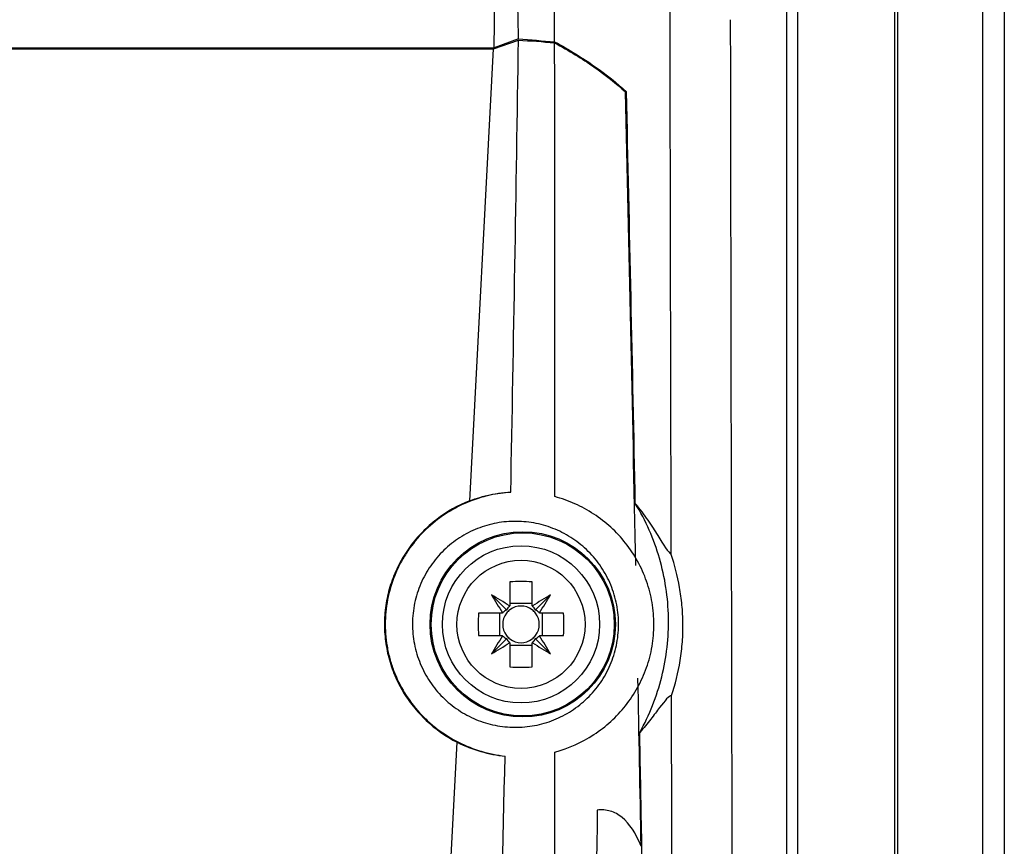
# Model space of a CAD drawing. Header units: millimetres. Extents: x 15231 to 16570, y 10019 to 11489.
# Tile 116 of 206: x 16090 to 16136, y 10696 to 10735. Entities that reach past the tile are written whole.
import ezdxf

# ---------------------------------------------------------------- set-up
doc = ezdxf.new("R2010")
doc.units = ezdxf.units.MM

msp = doc.modelspace()

# ---------------------------------------------------------------- linework, layer by layer
at = {"color": 7, "linetype": 'Continuous', "lineweight": 25}
for p, q in [((16131.091, 10924.651), (16131.091, 10564.564)), ((16135.047, 10564.608), (16135.047, 10924.608)), ((16136.047, 10924.608), (16136.047, 10564.608)), ((16112.351, 10733.403), (16112.443, 10740.613)), ((16130.96, 10622.496), (16130.96, 10736.72)), ((16125.951, 10622.71), (16125.951, 10736.505)), ((16126.451, 10736.505), (16126.451, 10622.948)), ((16112.329, 10733.356), (16113.483, 10733.761)), ((16113.485, 10733.808), (16112.351, 10733.403)), ((15919.744, 10733.403), (16112.351, 10733.403)), ((15919.765, 10733.356), (16112.329, 10733.356)), ((16111.228, 10712.365), (16112.329, 10733.356)), ((16118.501, 10731.354), (16118.45, 10731.354)), ((16113.088, 10708.603), (16113.088, 10707.493)), ((16114.118, 10707.493), (16114.118, 10708.603)), ((16112.939, 10707.289), (16112.227, 10708.001)), ((16114.268, 10707.289), (16114.979, 10708.001)), ((16113.088, 10707.609), (16114.118, 10707.609)), ((16112.736, 10707.14), (16111.626, 10707.14)), ((16112.62, 10706.11), (16112.62, 10707.14)), ((16115.581, 10707.14), (16114.471, 10707.14)), ((16114.587, 10707.14), (16114.587, 10706.11)), ((16111.626, 10706.11), (16112.736, 10706.11)), ((16114.471, 10706.11), (16115.581, 10706.11)), ((16112.939, 10705.961), (16112.227, 10705.249)), ((16113.088, 10705.758), (16113.088, 10704.648)), ((16114.118, 10705.642), (16113.088, 10705.642)), ((16114.118, 10704.648), (16114.118, 10705.758)), ((16114.268, 10705.961), (16114.979, 10705.249)), ((16108.277, 10656.08), (16110.64, 10701.147))]:
    msp.add_line(p, q, dxfattribs=at)
for centre, radius in [((16113.683, 10706.625), 4.302), ((16113.683, 10706.625), 4.25), ((16113.603, 10706.625), 3.65), ((16113.603, 10706.625), 2.973)]:
    msp.add_circle(centre, radius, dxfattribs=at)
for centre, radius, start, end in [((16113.603, 10694.864), 13.748, 87.8532, 92.1468), ((16133.796, 10720.813), 25.087, 210.7111, 212.9683), ((16099.416, 10686.433), 25.087, 57.0317, 59.2889), ((16127.791, 10686.433), 25.087, 120.7111, 122.9683), ((16093.411, 10720.813), 25.087, 327.0317, 329.2889), ((16113.603, 10706.625), 1.009, 120.6959, 122.1131), ((16113.603, 10706.625), 0.851, 52.7589, 127.2411), ((16113.603, 10706.625), 1.009, 57.8869, 59.3041), ((16125.364, 10706.625), 13.748, 177.8532, 182.1468), ((16113.603, 10706.625), 1.009, 147.8869, 149.3041), ((16113.603, 10706.625), 0.851, 142.7589, 217.2411), ((16113.603, 10706.625), 0.851, 127.2411, 142.7589), ((16113.603, 10706.625), 0.851, 37.2411, 52.7589), ((16113.603, 10706.625), 0.851, 322.7589, 37.2411), ((16113.603, 10706.625), 1.009, 30.6959, 32.1131), ((16101.842, 10706.625), 13.748, 357.8532, 2.1468), ((16133.796, 10692.437), 25.087, 147.0317, 149.2889), ((16113.603, 10706.625), 1.009, 210.6959, 212.1131), ((16113.603, 10706.625), 0.851, 217.2411, 232.7589), ((16113.603, 10706.625), 0.851, 307.2411, 322.7589), ((16113.603, 10706.625), 1.009, 327.8869, 329.3041), ((16093.411, 10692.437), 25.087, 30.7111, 32.9683), ((16099.416, 10726.818), 25.087, 300.7111, 302.9683), ((16113.603, 10706.625), 1.009, 237.8869, 239.3041), ((16113.603, 10706.625), 0.851, 232.7589, 307.2411), ((16113.603, 10706.625), 1.009, 300.6959, 302.1131), ((16127.791, 10726.818), 25.087, 237.0317, 239.2889), ((16113.603, 10718.386), 13.748, 267.8532, 272.1468)]:
    msp.add_arc(centre, radius, start, end, dxfattribs=at)
for centre, major_axis, start_param, end_param in [((16113.773, 10706.868), (0.561, 0.803), 1.471745, 1.706348), ((16113.433, 10706.868), (-0.561, 0.803), 4.576838, 4.811441), ((16113.36, 10706.455), (0.803, 0.561), 1.435245, 1.669848), ((16113.847, 10706.455), (0.803, -0.561), 1.471745, 1.706348), ((16113.36, 10706.795), (0.803, -0.561), 4.613337, 4.84794), ((16113.847, 10706.795), (0.803, 0.561), 4.576838, 4.811441), ((16113.773, 10706.382), (-0.561, 0.803), 1.435245, 1.669848), ((16113.433, 10706.382), (0.561, 0.803), 4.613337, 4.84794)]:
    msp.add_ellipse(centre, major_axis=major_axis, ratio=0.953027, start_param=start_param, end_param=end_param, dxfattribs=at)
for points, knots in [([(16115.166, 10733.683), (16115.16, 10755.616), (16115.157, 10777.548), (16115.148, 10821.391), (16115.142, 10843.298), (16115.132, 10865.19)], [0, 0, 0, 0, 0.5, 0.5, 1, 1, 1, 1]), ([(16123.322, 10734.704), (16123.324, 10733.548), (16123.328, 10731.236), (16123.334, 10727.768), (16123.34, 10724.302), (16123.346, 10720.836), (16123.352, 10717.372), (16123.359, 10713.909), (16123.366, 10710.447), (16123.373, 10706.986), (16123.38, 10703.526), (16123.387, 10700.067), (16123.395, 10696.61), (16123.403, 10693.153), (16123.411, 10689.698), (16123.419, 10686.244), (16123.427, 10682.79), (16123.438, 10678.185), (16123.452, 10672.431), (16123.471, 10665.531), (16123.489, 10658.638), (16123.509, 10651.752), (16123.529, 10644.873), (16123.55, 10638.001), (16123.571, 10631.135), (16123.586, 10626.564), (16123.594, 10624.279)], [0, 0, 0, 0, 0.031233, 0.062465, 0.093696, 0.124926, 0.156156, 0.187386, 0.218616, 0.249847, 0.281078, 0.31231, 0.343544, 0.374779, 0.406016, 0.437255, 0.468497, 0.499741, 0.56229, 0.624831, 0.687364, 0.749893, 0.812419, 0.874944, 0.93747, 1, 1, 1, 1]), ([(16115.166, 10733.683), (16115.504, 10733.496), (16115.831, 10733.306), (16116.449, 10732.924), (16116.742, 10732.732), (16117.575, 10732.149), (16118.069, 10731.755), (16118.501, 10731.354)], [0, 0, 0, 0, 0.25, 0.25, 0.5, 0.5, 1, 1, 1, 1]), ([(16115.166, 10733.637), (16115.498, 10733.452), (16115.819, 10733.266), (16116.427, 10732.891), (16116.716, 10732.702), (16117.537, 10732.131), (16118.025, 10731.743), (16118.454, 10731.35)], [0, 0, 0, 0, 0.25, 0.25, 0.5, 0.5, 1, 1, 1, 1]), ([(16113.126, 10712.765), (16112.747, 10712.739), (16112.376, 10712.68), (16111.649, 10712.498), (16111.291, 10712.374), (16110.596, 10712.06), (16110.267, 10711.873), (16109.645, 10711.443), (16109.35, 10711.197), (16108.807, 10710.651), (16108.564, 10710.356), (16108.242, 10709.881), (16108.142, 10709.717), (16107.955, 10709.378), (16107.869, 10709.202), (16107.639, 10708.668), (16107.521, 10708.3), (16107.355, 10707.544), (16107.308, 10707.152), (16107.29, 10706.375), (16107.318, 10705.99), (16107.417, 10705.414), (16107.459, 10705.222), (16107.561, 10704.846), (16107.621, 10704.662), (16107.826, 10704.121), (16107.996, 10703.774), (16108.403, 10703.112), (16108.634, 10702.805), (16109.02, 10702.382), (16109.155, 10702.246), (16109.438, 10701.987), (16109.587, 10701.864), (16110.044, 10701.518), (16110.365, 10701.318), (16111.041, 10700.978), (16111.399, 10700.837), (16112.121, 10700.623), (16112.489, 10700.55), (16112.863, 10700.508)], [0, 0, 0, 0, 0.0625, 0.0625, 0.125, 0.125, 0.1875, 0.1875, 0.25, 0.25, 0.3125, 0.3125, 0.34375, 0.34375, 0.375, 0.375, 0.4375, 0.4375, 0.5, 0.5, 0.5625, 0.5625, 0.59375, 0.59375, 0.625, 0.625, 0.6875, 0.6875, 0.75, 0.75, 0.78125, 0.78125, 0.8125, 0.8125, 0.875, 0.875, 0.9375, 0.9375, 1, 1, 1, 1]), ([(16111.228, 10712.365), (16111.541, 10712.483), (16111.855, 10712.574), (16112.488, 10712.706), (16112.807, 10712.748), (16113.126, 10712.765)], [0, 0, 0, 0, 0.5, 0.5, 1, 1, 1, 1]), ([(16115.176, 10700.696), (16115.82, 10700.87), (16116.422, 10701.139), (16117.262, 10701.687), (16117.527, 10701.893), (16118.019, 10702.341), (16118.247, 10702.584), (16118.665, 10703.112), (16118.855, 10703.397), (16119.18, 10703.987), (16119.319, 10704.294), (16119.544, 10704.934), (16119.631, 10705.269), (16119.746, 10705.939), (16119.775, 10706.277), (16119.776, 10706.959), (16119.747, 10707.305), (16119.633, 10707.975), (16119.548, 10708.304), (16119.323, 10708.946), (16119.182, 10709.26), (16118.856, 10709.851), (16118.67, 10710.131), (16118.252, 10710.66), (16118.02, 10710.908), (16117.527, 10711.358), (16117.264, 10711.561), (16116.706, 10711.926), (16116.411, 10712.087), (16115.806, 10712.358), (16115.494, 10712.469), (16115.172, 10712.556)], [0, 0, 0, 0, 0.125, 0.125, 0.1875, 0.1875, 0.25, 0.25, 0.3125, 0.3125, 0.375, 0.375, 0.4375, 0.4375, 0.5, 0.5, 0.5625, 0.5625, 0.625, 0.625, 0.6875, 0.6875, 0.75, 0.75, 0.8125, 0.8125, 0.875, 0.875, 0.9375, 0.9375, 1, 1, 1, 1]), ([(16111.228, 10712.365), (16110.675, 10712.149), (16110.162, 10711.861), (16109.454, 10711.32), (16109.23, 10711.123), (16108.818, 10710.702), (16108.627, 10710.479), (16108.278, 10710.003), (16108.118, 10709.749), (16107.839, 10709.227), (16107.72, 10708.957), (16107.521, 10708.402), (16107.44, 10708.115), (16107.323, 10707.533), (16107.286, 10707.24), (16107.255, 10706.653), (16107.26, 10706.358), (16107.315, 10705.765), (16107.365, 10705.472), (16107.504, 10704.9), (16107.594, 10704.62), (16107.815, 10704.071), (16107.948, 10703.802), (16108.245, 10703.292), (16108.412, 10703.05), (16108.779, 10702.588), (16108.981, 10702.368), (16109.629, 10701.758), (16110.11, 10701.418), (16110.64, 10701.147)], [0, 0, 0, 0, 0.125, 0.125, 0.1875, 0.1875, 0.25, 0.25, 0.3125, 0.3125, 0.375, 0.375, 0.4375, 0.4375, 0.5, 0.5, 0.5625, 0.5625, 0.625, 0.625, 0.6875, 0.6875, 0.75, 0.75, 0.8125, 0.8125, 0.875, 0.875, 1, 1, 1, 1]), ([(16118.912, 10712.24), (16119.122, 10711.976), (16119.313, 10711.715), (16119.66, 10711.213), (16119.816, 10710.972), (16120.232, 10710.316), (16120.442, 10709.963), (16120.578, 10709.869)], [0, 0, 0, 0, 0.25, 0.25, 0.5, 0.5, 1, 1, 1, 1]), ([(16119.118, 10701.601), (16119.573, 10702.421), (16119.912, 10703.282), (16120.25, 10704.632), (16120.334, 10705.095), (16120.438, 10706.02), (16120.46, 10706.482), (16120.442, 10707.405), (16120.403, 10707.867), (16120.263, 10708.791), (16120.162, 10709.249), (16119.903, 10710.138), (16119.745, 10710.573), (16119.372, 10711.423), (16119.155, 10711.84), (16118.912, 10712.24)], [0, 0, 0, 0, 0.25, 0.25, 0.375, 0.375, 0.5, 0.5, 0.625, 0.625, 0.75, 0.75, 0.875, 0.875, 1, 1, 1, 1]), ([(16118.047, 10707.535), (16118.108, 10707.22), (16118.137, 10706.905), (16118.132, 10706.274), (16118.098, 10705.957), (16117.967, 10705.33), (16117.871, 10705.029), (16117.621, 10704.449), (16117.466, 10704.168), (16117.108, 10703.65), (16116.906, 10703.412), (16116.455, 10702.975), (16116.209, 10702.78), (16115.689, 10702.444), (16115.412, 10702.3), (16114.834, 10702.07), (16114.539, 10701.985), (16113.935, 10701.871), (16113.624, 10701.842), (16113.007, 10701.847), (16112.702, 10701.878), (16112.098, 10702), (16111.798, 10702.092), (16111.227, 10702.329), (16110.955, 10702.474), (16110.565, 10702.734), (16110.438, 10702.828), (16110.195, 10703.026), (16110.08, 10703.13), (16109.748, 10703.46), (16109.549, 10703.702), (16109.195, 10704.231), (16109.046, 10704.509), (16108.865, 10704.946), (16108.812, 10705.095), (16108.72, 10705.4), (16108.681, 10705.556), (16108.59, 10706.026), (16108.56, 10706.341), (16108.565, 10706.977), (16108.599, 10707.299), (16108.73, 10707.92), (16108.825, 10708.222), (16109.078, 10708.809), (16109.231, 10709.086), (16109.588, 10709.602), (16109.795, 10709.846), (16110.246, 10710.282), (16110.49, 10710.475), (16111.013, 10710.813), (16111.294, 10710.957), (16111.867, 10711.184), (16112.163, 10711.27), (16112.774, 10711.384), (16113.082, 10711.411), (16113.695, 10711.405), (16114.004, 10711.373), (16114.611, 10711.249), (16114.905, 10711.158), (16115.473, 10710.922), (16115.75, 10710.773), (16116.267, 10710.428), (16116.507, 10710.232), (16116.949, 10709.791), (16117.152, 10709.545), (16117.501, 10709.023), (16117.65, 10708.746), (16117.893, 10708.159), (16117.986, 10707.851), (16118.047, 10707.535)], [0, 0, 0, 0, 0.03125, 0.03125, 0.0625, 0.0625, 0.09375, 0.09375, 0.125, 0.125, 0.15625, 0.15625, 0.1875, 0.1875, 0.21875, 0.21875, 0.25, 0.25, 0.28125, 0.28125, 0.3125, 0.3125, 0.34375, 0.34375, 0.375, 0.375, 0.390625, 0.390625, 0.40625, 0.40625, 0.4375, 0.4375, 0.46875, 0.46875, 0.484375, 0.484375, 0.5, 0.5, 0.53125, 0.53125, 0.5625, 0.5625, 0.59375, 0.59375, 0.625, 0.625, 0.65625, 0.65625, 0.6875, 0.6875, 0.71875, 0.71875, 0.75, 0.75, 0.78125, 0.78125, 0.8125, 0.8125, 0.84375, 0.84375, 0.875, 0.875, 0.90625, 0.90625, 0.9375, 0.9375, 0.96875, 0.96875, 1, 1, 1, 1]), ([(16120.593, 10703.317), (16120.769, 10703.837), (16120.905, 10704.38), (16121.042, 10705.233), (16121.076, 10705.523), (16121.118, 10706.098), (16121.127, 10706.384), (16121.121, 10706.955), (16121.105, 10707.242), (16121.052, 10707.802), (16121.015, 10708.075), (16120.874, 10708.877), (16120.74, 10709.389), (16120.578, 10709.869)], [0, 0, 0, 0, 0.25, 0.25, 0.375, 0.375, 0.5, 0.5, 0.625, 0.625, 0.75, 0.75, 1, 1, 1, 1]), ([(16120.593, 10703.317), (16120.474, 10703.315), (16120.289, 10703.086), (16119.918, 10702.599), (16119.779, 10702.413), (16119.471, 10702.019), (16119.301, 10701.811), (16119.118, 10701.601)], [0, 0, 0, 0, 0.5, 0.5, 0.75, 0.75, 1, 1, 1, 1]), ([(16117.145, 10698.002), (16116.892, 10681.619), (16116.712, 10665.225), (16116.459, 10632.445), (16116.386, 10616.063), (16116.35, 10599.69)], [0, 0, 0, 0, 0.5, 0.5, 1, 1, 1, 1]), ([(16119.181, 10696.317), (16118.934, 10696.931), (16118.642, 10697.373), (16118.127, 10697.796), (16117.943, 10697.895), (16117.559, 10698.01), (16117.357, 10698.026), (16117.145, 10698.002)], [0, 0, 0, 0, 0.5, 0.5, 0.75, 0.75, 1, 1, 1, 1])]:
    msp.add_open_spline(points, degree=3, knots=knots, dxfattribs=at)
for points in [[(16113.485, 10733.808), (16113.287, 10744.445), (16113.046, 10755.081), (16112.762, 10765.714)], [(16120.578, 10709.869), (16120.558, 10718.792), (16120.54, 10727.725), (16120.523, 10736.669)], [(16113.126, 10712.765), (16113.264, 10719.763), (16113.383, 10726.762), (16113.483, 10733.761)], [(16113.483, 10733.761), (16114.044, 10733.72), (16114.605, 10733.679), (16115.166, 10733.637)], [(16113.485, 10733.808), (16114.045, 10733.767), (16114.606, 10733.725), (16115.166, 10733.683)], [(16115.172, 10712.556), (16115.17, 10719.583), (16115.168, 10726.61), (16115.166, 10733.637)], [(16118.932, 10709.355), (16118.785, 10716.675), (16118.627, 10724.011), (16118.454, 10731.35)], [(16118.912, 10712.24), (16118.784, 10718.604), (16118.648, 10724.977), (16118.501, 10731.354)], [(16119.181, 10696.317), (16119.133, 10698.92), (16119.085, 10701.524), (16119.034, 10704.128)], [(16120.825, 10622.372), (16120.733, 10649.203), (16120.656, 10676.203), (16120.593, 10703.317)], [(16120.267, 10621.957), (16119.973, 10648.318), (16119.615, 10674.866), (16119.118, 10701.601)], [(16110.64, 10701.147), (16111.36, 10700.787), (16112.107, 10700.581), (16112.863, 10700.508)], [(16115.241, 10599.877), (16115.21, 10633.466), (16115.189, 10667.076), (16115.176, 10700.696)], [(16111.429, 10651.925), (16112.013, 10668.116), (16112.49, 10684.31), (16112.863, 10700.508)]]:
    msp.add_open_spline(points, degree=3, dxfattribs=at)

doc.saveas('drawing.dxf')
